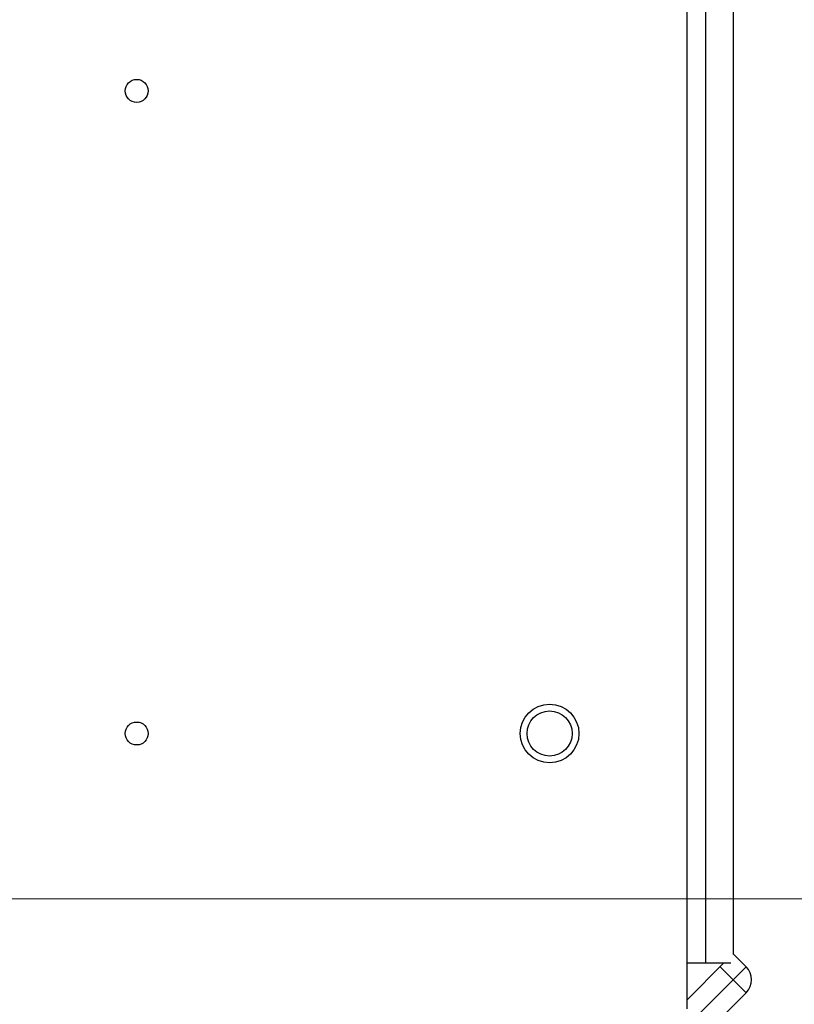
# Model space of a CAD drawing. Header units: millimetres. Extents: x 0 to 420, y 0 to 297.
# Tile 105 of 138: x 220 to 237, y 158 to 179. Entities that reach past the tile are written whole.
import ezdxf

# ---------------------------------------------------------------- set-up
doc = ezdxf.new("R2010")
doc.units = ezdxf.units.MM
doc.styles.add('SLDTEXTSTYLE0', font='TXT', dxfattribs={"width": 0.75})
doc.dimstyles.new('SLDDIMSTYLE0', dxfattribs={"dimtxt": 3.5, "dimasz": 3.302, "dimexe": 0, "dimexo": 0.0625, "dimgap": 0.875, "dimtad": 1, "dimlfac": 5, "dimrnd": 1e-09, "dimzin": 12, "dimdsep": 46, "dimtxsty": 'SLDTEXTSTYLE0', "dimsah": 1, "dimcen": 0.09, "dimadec": 0, "dimazin": 3, "dimtfac": 1, "dimtofl": 0, "dimtmove": 0, "dimatfit": 3, "dimfxl": 1, "dimfrac": 2, "dimtolj": 1, "dimtzin": 12, "dimarcsym": 0})

# ---------------------------------------------------------------- blocks, each defined once
blk = doc.blocks.new('_D_4')
at = {"color": 7, "linetype": 'Continuous', "lineweight": 18}
for p, q in [((186.436, 160.155), (271.003, 160.155)), ((270.003, 150.755), (270.003, 160.155)), ((228.436, 150.755), (271.003, 150.755))]:
    blk.add_line(p, q, dxfattribs=at)
for points in [[(270.003, 160.155), (269.495, 156.853), (270.511, 156.853)], [(270.003, 150.755), (270.511, 154.057), (269.495, 154.057)]]:
    blk.add_solid(points, dxfattribs=at)
at = {"color": 7, "linetype": 'Continuous', "lineweight": 18, "insert": (265.491, 152.869), "char_height": 3.5, "attachment_point": 1, "rotation": 90, "style": 'SLDTEXTSTYLE0'}
blk.add_mtext('47', dxfattribs=at)
blk = doc.blocks.new('_D_5')
at = {"color": 7, "linetype": 'Continuous', "lineweight": 18}
for p, q in [((186.436, 221.355), (271.003, 221.355)), ((270.003, 160.155), (270.003, 221.355)), ((186.436, 160.155), (271.003, 160.155))]:
    blk.add_line(p, q, dxfattribs=at)
for points in [[(270.003, 221.355), (269.495, 218.053), (270.511, 218.053)], [(270.003, 160.155), (270.511, 163.457), (269.495, 163.457)]]:
    blk.add_solid(points, dxfattribs=at)
at = {"color": 7, "linetype": 'Continuous', "lineweight": 18, "insert": (265.491, 186.876), "char_height": 3.5, "attachment_point": 1, "rotation": 90, "style": 'SLDTEXTSTYLE0'}
blk.add_mtext('306', dxfattribs=at)

msp = doc.modelspace()

# ---------------------------------------------------------------- linework, layer by layer
at = {"color": 7, "linetype": 'Continuous', "lineweight": 25}
for p, q in [((234.436, 157.7553), (234.436, 223.7553)), ((234.836, 222.7553), (234.836, 158.7553)), ((235.436, 222.5714), (235.436, 158.9393)), ((235.437, 158.9563), (235.436, 158.9553)), ((235.7199, 158.6734), (235.437, 158.9563)), ((234.436, 158.7553), (235.236, 158.7553)), ((235.236, 158.7553), (234.436, 157.9553)), ((234.436, 158.7553), (234.836, 158.7553)), ((235.236, 158.7553), (235.3898, 158.7553)), ((235.1542, 158.6734), (235.437, 158.3906)), ((235.437, 158.3906), (235.7199, 158.6734)), ((227.8003, 150.7538), (235.437, 158.3906)), ((235.437, 158.3906), (235.7199, 158.1078)), ((228.0831, 150.471), (235.7199, 158.1078))]:
    msp.add_line(p, q, dxfattribs=at)
for centre, radius in [((222.436, 177.7553), 0.25), ((231.436, 163.7553), 0.64), ((231.436, 163.7553), 0.4917), ((222.436, 163.7553), 0.25)]:
    msp.add_circle(centre, radius, dxfattribs=at)
msp.add_arc((235.437, 158.3906), 0.4, 315, 45, dxfattribs=at)

# ---------------------------------------------------------------- dimensions: what is measured, and where the dimension line sits
at = {"color": 7, "linetype": 'Continuous', "lineweight": 18}
for base, p1, p2, picture, middle in [((270.0027, 221.3553), (185.436, 160.1553), (185.436, 221.3553), '_D_5', (270.0027, 190.7553)), ((270.0027, 160.1553), (227.436, 150.7553), (185.436, 160.1553), '_D_4', (270.0027, 155.4553))]:
    dim = msp.add_linear_dim(base=base, p1=p1, p2=p2, angle=90, dimstyle='SLDDIMSTYLE0', dxfattribs=at)
    dim.commit()
    dim.dimension.update_dxf_attribs({"geometry": picture, "text_midpoint": middle, "dimtype": 160})

doc.saveas('drawing.dxf')
